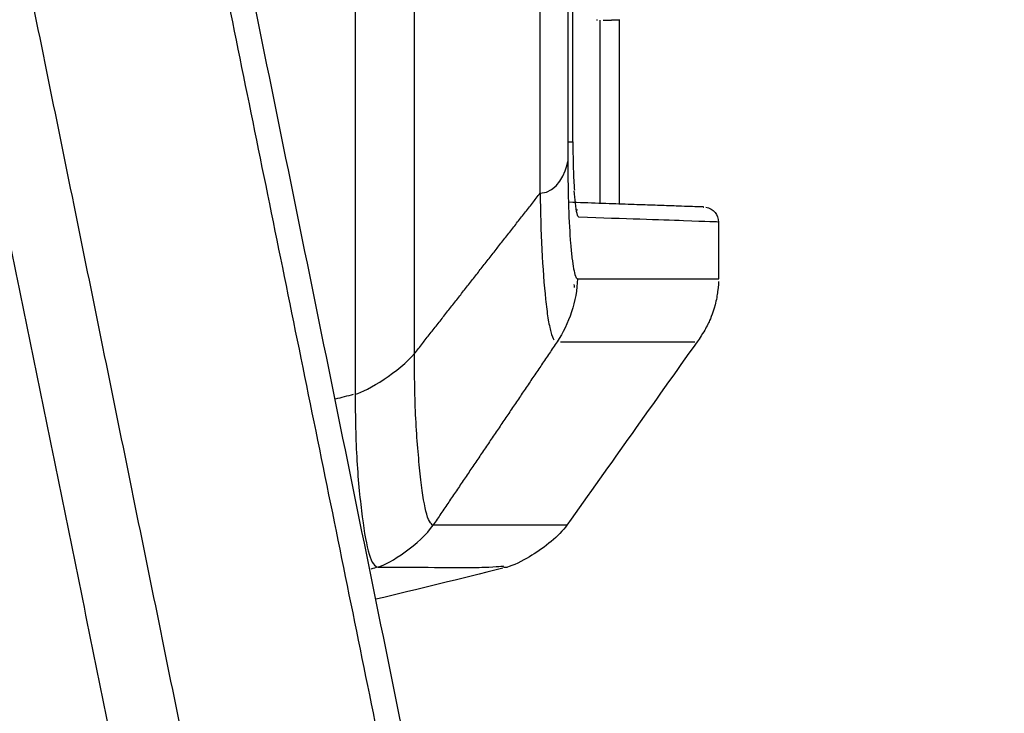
# Model space of a CAD drawing. Header units: millimetres. Extents: x 9946 to 11276, y -3292 to -1962.
# Tile 34 of 170: x 10620 to 10653, y -2192 to -2169. Entities that reach past the tile are written whole.
import ezdxf

# ---------------------------------------------------------------- set-up
doc = ezdxf.new("R2010")
doc.units = ezdxf.units.MM
doc.layers.add('ROXX NEO lite', color=7, linetype='Continuous', true_color=0x000000)

msp = doc.modelspace()

# ---------------------------------------------------------------- linework, layer by layer
at = {"layer": 'ROXX NEO lite', "color": 18, "lineweight": -3, "true_color": 0x000000}
for points, degree in [([(10631.239, -2097.365), (10631.24, -2111.339), (10631.239, -2139.406), (10631.239, -2167.474), (10631.239, -2181.448)], 3), ([(10633.212, -2180.1), (10633.212, -2166.497), (10633.212, -2139.407), (10633.212, -2112.317), (10633.212, -2098.713)], 3), ([(10638.311, -2105.106), (10638.311, -2139.406), (10638.311, -2173.706)], 2), ([(10621.305, -2140.31), (10637.067, -2217.783), (10652.829, -2295.256)], 2), ([(10646.324, -2295.256), (10631.843, -2224.084), (10617.363, -2152.913)], 2), ([(10643.942, -2295.256), (10629.799, -2225.741), (10615.656, -2156.226)], 2), ([(10638.478, -2173.053), (10638.478, -2170.736), (10638.478, -2168.418)], 2), ([(10639.301, -2169.004), (10639.286, -2169.003), (10639.27, -2169.003)], 2), ([(10639.374, -2169.006), (10639.374, -2172.053), (10639.374, -2175.1)], 2), ([(10639.488, -2169.006), (10639.762, -2168.997), (10640.036, -2168.987)], 2), ([(10637.394, -2174.759), (10637.973, -2174.753), (10638.255, -2174.057), (10638.311, -2173.706)], 3), ([(10633.212, -2180.1), (10635.303, -2177.43), (10637.394, -2174.759)], 2), ([(10643.324, -2175.721), (10643.324, -2175.721), (10642.55, -2175.693), (10640.228, -2175.614), (10638.681, -2175.56)], 3), ([(10638.632, -2177.606), (10638.617, -2178.337), (10638.346, -2179.13), (10637.956, -2179.706)], 3), ([(10638.637, -2177.613), (10638.613, -2177.613), (10638.589, -2177.578), (10638.566, -2177.513)], 3), ([(10638.537, -2177.897), (10638.535, -2177.858), (10638.531, -2177.828), (10638.527, -2177.804)], 3), ([(10637.956, -2179.706), (10635.895, -2182.756), (10633.834, -2185.806)], 2), ([(10631.239, -2181.448), (10631.648, -2181.354), (10632.729, -2180.676), (10633.212, -2180.1)], 3), ([(10631.175, -2181.464), (10630.975, -2181.515), (10630.775, -2181.566), (10630.575, -2181.616)], 3), ([(10632.002, -2187.206), (10632.386, -2187.101), (10633.415, -2186.427), (10633.834, -2185.806)], 3), ([(10638.283, -2185.806), (10638.283, -2185.807), (10636.795, -2185.806), (10633.834, -2185.806)], 3), ([(10632.002, -2187.206), (10631.922, -2187.228), (10631.843, -2187.25), (10631.763, -2187.271)], 3)]:
    msp.add_open_spline(points, degree=degree, dxfattribs=at)
for points, knots in [([(10637.394, -2174.759), (10637.394, -2174.579), (10637.394, -2174.119), (10637.394, -2173.31), (10637.394, -2172.268), (10637.394, -2171.045), (10637.394, -2169.422), (10637.394, -2167.421), (10637.394, -2164.267), (10637.394, -2160.408), (10637.394, -2155.888), (10637.394, -2151.459), (10637.394, -2145.651), (10637.394, -2138.528), (10637.394, -2130.076), (10637.394, -2121.603), (10637.394, -2112.993), (10637.394, -2107.078), (10637.394, -2104.053)], [-70.706142, -70.706142, -70.706142, -70.706142, -70.15375, -69.601358, -68.496575, -67.391791, -66.287008, -64.077441, -61.867874, -57.44874, -53.029606, -48.610472, -44.191338, -35.35307, -26.514802, -17.676534, -8.838266, 0, 0, 0, 0]), ([(10638.48, -2173.053), (10638.48, -2173.233), (10638.481, -2173.414), (10638.485, -2173.59), (10638.488, -2173.747), (10638.492, -2173.9), (10638.497, -2174.047), (10638.502, -2174.179), (10638.507, -2174.305), (10638.514, -2174.424), (10638.518, -2174.505), (10638.523, -2174.583), (10638.528, -2174.656)], [0.245199, 0.245199, 0.245199, 0.245199, 0.787548, 0.787548, 0.787548, 1.271636, 1.271636, 1.271636, 1.705828, 1.705828, 1.705828, 2.00148, 2.00148, 2.00148, 2.00148]), ([(10638.311, -2173.706), (10638.311, -2174.265), (10638.33, -2175.281), (10638.387, -2176.297), (10638.449, -2176.928), (10638.503, -2177.295), (10638.543, -2177.46), (10638.565, -2177.518)], [0, 0, 0, 0, 1.547339, 3.094677, 3.868347, 4.642016, 5.415685, 5.415685, 5.415685, 5.415685]), ([(10637.394, -2174.759), (10637.401, -2175.378), (10637.434, -2176.673), (10637.543, -2178.107), (10637.648, -2178.939), (10637.744, -2179.415), (10637.814, -2179.59), (10637.849, -2179.644)], [-8.094291, -8.094291, -8.094291, -8.094291, -6.070718, -4.047145, -3.035359, -2.023573, -1.011786, -1.011786, -1.011786, -1.011786]), ([(10638.681, -2175.56), (10638.659, -2175.559), (10638.618, -2175.474), (10638.565, -2175.141), (10638.537, -2174.827), (10638.527, -2174.677)], [0, 0, 0, 0, 0.7944, 1.5888, 2.186108, 2.186108, 2.186108, 2.186108]), ([(10638.069, -2179.706), (10638.331, -2179.706), (10638.875, -2179.706), (10639.912, -2179.706), (10641.055, -2179.706), (10642.059, -2179.706), (10642.434, -2179.706), (10642.533, -2179.706)], [-231.753953, -231.753953, -231.753953, -231.753953, -218.976819, -204.378364, -175.181454, -145.984544, -116.787634, -116.787634, -116.787634, -116.787634]), ([(10633.834, -2185.806), (10633.794, -2185.8), (10633.709, -2185.716), (10633.548, -2185.268), (10633.403, -2184.206), (10633.261, -2182.634), (10633.217, -2181.209), (10633.212, -2180.47), (10633.212, -2180.1)], [-8.992159, -8.992159, -8.992159, -8.992159, -7.868135, -6.74411, -4.496062, -2.248013, -1.123989, 0, 0, 0, 0]), ([(10631.239, -2181.448), (10631.24, -2181.827), (10631.247, -2182.586), (10631.303, -2184.044), (10631.474, -2185.644), (10631.649, -2186.703), (10631.845, -2187.134), (10631.95, -2187.207), (10632.002, -2187.206)], [-9.190061, -9.190061, -9.190061, -9.190061, -8.041389, -6.892502, -4.594728, -2.296954, -1.148067, 0, 0, 0, 0]), ([(10632.002, -2187.206), (10633.445, -2187.205), (10634.696, -2187.231), (10635.424, -2187.213), (10635.529, -2187.209)], [-241.391458, -241.391458, -241.391458, -241.391458, -181.043594, -169.329622, -169.329622, -169.329622, -169.329622])]:
    msp.add_open_spline(points, degree=3, knots=knots, dxfattribs=at)
at = {"layer": 'ROXX NEO lite', "color": 18, "true_color": 0x000000}
for points, degree in [([(10642.368, -2239.609), (10632.255, -2189.901), (10622.142, -2140.193)], 2), ([(10642.368, -2239.609), (10632.255, -2189.901), (10622.142, -2140.193)], 2), ([(10640.026, -2175.123), (10640.026, -2172.064), (10640.026, -2169.006)], 2), ([(10640.026, -2175.123), (10640.026, -2172.064), (10640.026, -2169.006)], 2), ([(10642.901, -2175.227), (10643.157, -2175.267), (10643.324, -2175.486), (10643.324, -2175.721)], 3), ([(10642.901, -2175.227), (10643.157, -2175.267), (10643.324, -2175.486), (10643.324, -2175.721)], 3), ([(10643.324, -2175.721), (10643.324, -2176.665), (10643.324, -2177.609)], 2), ([(10643.324, -2175.721), (10643.324, -2176.665), (10643.324, -2177.609)], 2), ([(10642.612, -2179.705), (10641.169, -2181.738), (10639.726, -2183.772), (10638.283, -2185.806)], 3), ([(10642.612, -2179.705), (10641.169, -2181.738), (10639.726, -2183.772), (10638.283, -2185.806)], 3), ([(10636.15, -2187.245), (10634.744, -2187.595), (10633.338, -2187.939), (10631.929, -2188.278)], 3), ([(10636.15, -2187.245), (10634.744, -2187.595), (10633.338, -2187.939), (10631.929, -2188.278)], 3), ([(10635.529, -2187.209), (10635.965, -2187.195), (10636.168, -2187.169), (10636.168, -2187.169)], 3), ([(10635.529, -2187.209), (10635.965, -2187.195), (10636.168, -2187.169), (10636.168, -2187.169)], 3)]:
    msp.add_open_spline(points, degree=degree, dxfattribs=at)
at = {"layer": 'ROXX NEO lite', "color": 18, "lineweight": -3, "true_color": 0x000000}
msp.add_rational_spline([(10638.318, -2173.053), (10638.336, -2173.053), (10638.353, -2173.053), (10638.496, -2173.053), (10638.478, -2173.053)], [0.981899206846, 0.989612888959, 1, 0.919285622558, 1], degree=2, knots=[0.35247, 0.35247, 0.35247, 0.4045287, 0.4045287, 0.8090574, 0.8090574, 0.8090574], dxfattribs=at)
at = {"layer": 'ROXX NEO lite', "color": 18, "true_color": 0x000000}
msp.add_rational_spline([(10642.834, -2175.221), (10642.713, -2175.217), (10638.345, -2175.064)], [1, 0.999248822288, 0.999975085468], degree=2, dxfattribs=at)
msp.add_rational_spline([(10642.834, -2175.221), (10642.713, -2175.217), (10638.345, -2175.064)], [1, 0.999248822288, 0.999975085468], degree=2, dxfattribs=at)
at = {"layer": 'ROXX NEO lite', "color": 18, "lineweight": -3, "true_color": 0x000000}
for points, weights in [([(10638.608, -2175.298), (10638.618, -2175.314), (10638.626, -2175.331)], [0.868697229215, 0.872378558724, 0.877331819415]), ([(10638.632, -2177.606), (10643.325, -2177.608), (10643.327, -2177.609)], [1, 0.999185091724, 1])]:
    msp.add_rational_spline(points, weights, degree=2, dxfattribs=at)
at = {"layer": 'ROXX NEO lite', "color": 18, "true_color": 0x000000}
for points, knots in [([(10643.323, -2177.695), (10643.319, -2177.835), (10643.302, -2177.983), (10643.282, -2178.139), (10643.25, -2178.323), (10643.13, -2178.787), (10643.021, -2179.014), (10642.96, -2179.14), (10642.924, -2179.21), (10642.863, -2179.321), (10642.809, -2179.412), (10642.751, -2179.504), (10642.695, -2179.591), (10642.652, -2179.655), (10642.615, -2179.707)], [0.347854, 0.347854, 0.347854, 0.347854, 0.654839, 0.654839, 1.21532, 1.21532, 2.368966, 2.368966, 3.756091, 3.756091, 4.907167, 4.907167, 4.907167, 5.321931, 5.321931, 5.321931, 5.321931]), ([(10643.323, -2177.695), (10643.319, -2177.835), (10643.302, -2177.983), (10643.282, -2178.139), (10643.25, -2178.323), (10643.13, -2178.787), (10643.021, -2179.014), (10642.96, -2179.14), (10642.924, -2179.21), (10642.863, -2179.321), (10642.809, -2179.412), (10642.751, -2179.504), (10642.695, -2179.591), (10642.652, -2179.655), (10642.615, -2179.707)], [0.347854, 0.347854, 0.347854, 0.347854, 0.654839, 0.654839, 1.21532, 1.21532, 2.368966, 2.368966, 3.756091, 3.756091, 4.907167, 4.907167, 4.907167, 5.321931, 5.321931, 5.321931, 5.321931]), ([(10638.283, -2185.806), (10638.018, -2186.179), (10637.544, -2186.547), (10637.112, -2186.814), (10636.91, -2186.939), (10636.595, -2187.115), (10636.362, -2187.19), (10636.326, -2187.201), (10636.279, -2187.214), (10636.229, -2187.218), (10636.203, -2187.219), (10636.182, -2187.219), (10636.176, -2187.219), (10636.168, -2187.219)], [0.845457, 0.845457, 0.845457, 0.845457, 2.384105, 2.384105, 2.384105, 3.227269, 3.227269, 3.227269, 3.341096, 3.341096, 11.18814, 11.18814, 14.183106, 14.183106, 14.183106, 14.183106]), ([(10638.283, -2185.806), (10638.018, -2186.179), (10637.544, -2186.547), (10637.112, -2186.814), (10636.91, -2186.939), (10636.595, -2187.115), (10636.362, -2187.19), (10636.326, -2187.201), (10636.279, -2187.214), (10636.229, -2187.218), (10636.203, -2187.219), (10636.182, -2187.219), (10636.176, -2187.219), (10636.168, -2187.219)], [0.845457, 0.845457, 0.845457, 0.845457, 2.384105, 2.384105, 2.384105, 3.227269, 3.227269, 3.227269, 3.341096, 3.341096, 11.18814, 11.18814, 14.183106, 14.183106, 14.183106, 14.183106])]:
    msp.add_open_spline(points, degree=3, knots=knots, dxfattribs=at)

doc.saveas('drawing.dxf')
